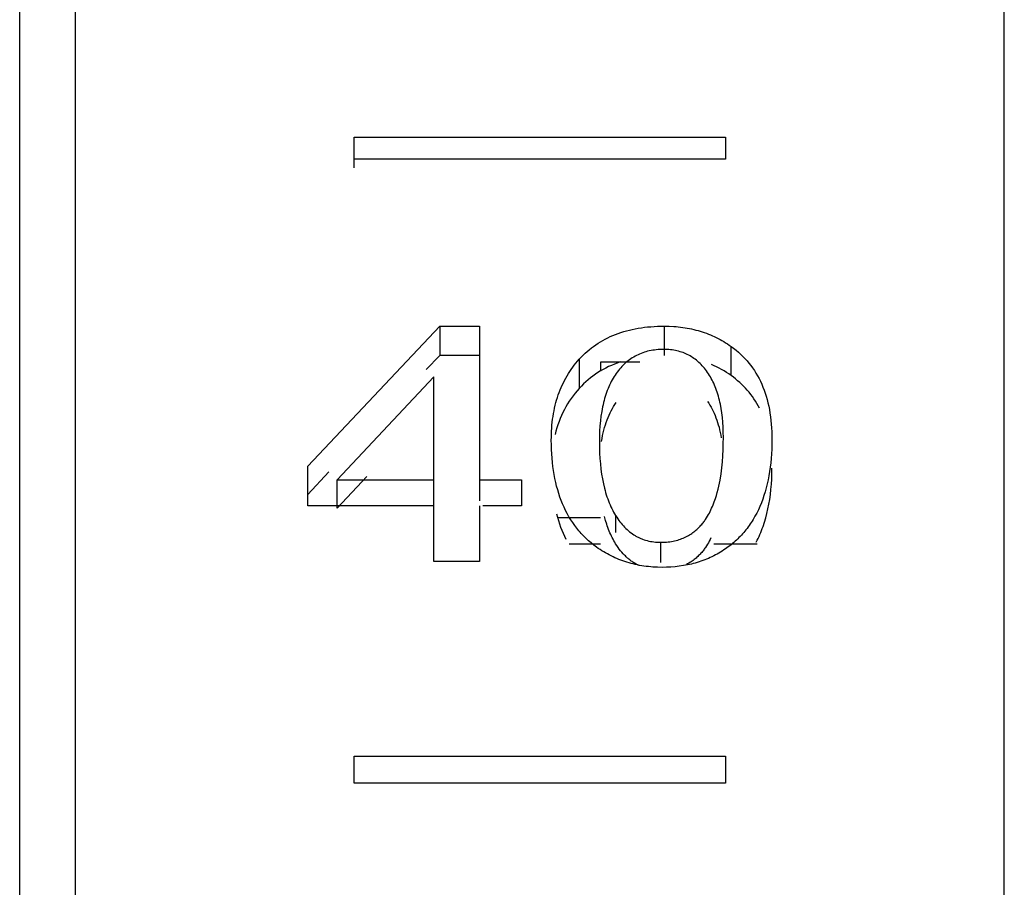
# Model space of a CAD drawing. Header units: millimetres. Extents: x -2637 to -1637, y 678 to 1678.
# Tile 240 of 256: x -2124.02 to -2118.72, y 1451.81 to 1456.48. Entities that reach past the tile are written whole.
import ezdxf

# ---------------------------------------------------------------- set-up
doc = ezdxf.new("R2010")
doc.units = ezdxf.units.MM
doc.layers.add('Make2D$B.SHOW mini', color=7, linetype='Continuous', true_color=0x000000)

msp = doc.modelspace()

# ---------------------------------------------------------------- linework, layer by layer
at = {"layer": 'Make2D$B.SHOW mini', "color": 18, "lineweight": -3, "true_color": 0x000000}
for points in [[(-2124.0173, 1410.5463), (-2124.0173, 1461.1519)], [(-2123.7173, 1401.1564), (-2123.7173, 1461.0548)], [(-2118.7173, 1431.156), (-2118.7173, 1461.0548)], [(-2122.2173, 1455.7338), (-2122.2173, 1455.8519)], [(-2122.2173, 1455.8519), (-2120.2173, 1455.8519)], [(-2120.2173, 1455.8519), (-2120.2173, 1455.7338)], [(-2122.2173, 1455.6872), (-2122.2173, 1455.7579)], [(-2120.2173, 1455.7338), (-2122.2173, 1455.7338)], [(-2122.4664, 1454.0813), (-2121.7555, 1454.8345)], [(-2121.7555, 1454.8345), (-2121.7555, 1454.6766)], [(-2121.7555, 1454.8345), (-2121.5429, 1454.8345)], [(-2121.5429, 1454.8345), (-2121.5429, 1454.0071)], [(-2121.0053, 1454.6562), (-2120.995, 1454.6672), (-2120.9845, 1454.6779), (-2120.9737, 1454.6882), (-2120.9626, 1454.6981), (-2120.9513, 1454.7077), (-2120.9398, 1454.717), (-2120.928, 1454.7258), (-2120.9159, 1454.7344), (-2120.9036, 1454.7426), (-2120.891, 1454.7504), (-2120.8781, 1454.7579), (-2120.865, 1454.765), (-2120.8517, 1454.7718), (-2120.838, 1454.7783), (-2120.8242, 1454.7844), (-2120.81, 1454.7901), (-2120.7956, 1454.7955), (-2120.7809, 1454.8005), (-2120.766, 1454.8052), (-2120.7508, 1454.8095), (-2120.7353, 1454.8135), (-2120.7196, 1454.8172), (-2120.7036, 1454.8205), (-2120.6873, 1454.8234), (-2120.6708, 1454.826), (-2120.654, 1454.8283), (-2120.637, 1454.8302), (-2120.6196, 1454.8317), (-2120.6021, 1454.8329), (-2120.5842, 1454.8338), (-2120.5661, 1454.8343), (-2120.5477, 1454.8345)], [(-2120.5477, 1454.8345), (-2120.522, 1454.8341), (-2120.4968, 1454.8328), (-2120.4843, 1454.8319), (-2120.472, 1454.8307), (-2120.4597, 1454.8293), (-2120.4476, 1454.8277), (-2120.4356, 1454.8259), (-2120.4237, 1454.8239), (-2120.4119, 1454.8217), (-2120.4002, 1454.8193), (-2120.3886, 1454.8166), (-2120.3771, 1454.8137), (-2120.3657, 1454.8107), (-2120.3544, 1454.8074), (-2120.3433, 1454.8039), (-2120.3322, 1454.8001), (-2120.3212, 1454.7962), (-2120.3104, 1454.7921), (-2120.2996, 1454.7877), (-2120.2889, 1454.7831), (-2120.2784, 1454.7783), (-2120.2679, 1454.7733), (-2120.2576, 1454.7681), (-2120.2473, 1454.7626), (-2120.2372, 1454.757), (-2120.2271, 1454.7511), (-2120.2172, 1454.745), (-2120.2073, 1454.7387), (-2120.1976, 1454.7322), (-2120.1879, 1454.7255)], [(-2120.5477, 1454.8345), (-2120.5477, 1454.6766)], [(-2120.5504, 1454.7092), (-2120.5606, 1454.7091), (-2120.5707, 1454.7087), (-2120.5806, 1454.7081), (-2120.5904, 1454.7072), (-2120.6, 1454.7061), (-2120.6095, 1454.7047), (-2120.6189, 1454.703), (-2120.6281, 1454.7011), (-2120.6371, 1454.699), (-2120.6461, 1454.6966), (-2120.6548, 1454.6939), (-2120.6635, 1454.691), (-2120.672, 1454.6878), (-2120.6803, 1454.6844), (-2120.6885, 1454.6807), (-2120.6966, 1454.6768), (-2120.7045, 1454.6726), (-2120.7123, 1454.6682), (-2120.72, 1454.6635), (-2120.7275, 1454.6586), (-2120.7348, 1454.6534), (-2120.742, 1454.6479), (-2120.7491, 1454.6422), (-2120.756, 1454.6362), (-2120.7628, 1454.63), (-2120.7695, 1454.6236), (-2120.7759, 1454.6168), (-2120.7823, 1454.6099), (-2120.7885, 1454.6026), (-2120.7946, 1454.5951), (-2120.8005, 1454.5874), (-2120.8063, 1454.5794)], [(-2120.3148, 1454.5855), (-2120.3202, 1454.5931), (-2120.3257, 1454.6005), (-2120.3313, 1454.6076), (-2120.3371, 1454.6145), (-2120.343, 1454.6211), (-2120.349, 1454.6275), (-2120.3552, 1454.6336), (-2120.3615, 1454.6396), (-2120.3679, 1454.6452), (-2120.3744, 1454.6507), (-2120.3811, 1454.6559), (-2120.3879, 1454.6608), (-2120.3948, 1454.6655), (-2120.4018, 1454.67), (-2120.409, 1454.6742), (-2120.4163, 1454.6782), (-2120.4237, 1454.682), (-2120.4313, 1454.6855), (-2120.439, 1454.6888), (-2120.4468, 1454.6918), (-2120.4547, 1454.6946), (-2120.4628, 1454.6971), (-2120.471, 1454.6994), (-2120.4793, 1454.7015), (-2120.4877, 1454.7033), (-2120.4963, 1454.7049), (-2120.505, 1454.7062), (-2120.5138, 1454.7073), (-2120.5228, 1454.7081), (-2120.5318, 1454.7088), (-2120.541, 1454.7091), (-2120.5504, 1454.7092)], [(-2120.1879, 1454.7255), (-2120.1744, 1454.7155), (-2120.1613, 1454.7051), (-2120.1486, 1454.6944), (-2120.1364, 1454.6834), (-2120.1246, 1454.6719), (-2120.1132, 1454.6602), (-2120.1022, 1454.648), (-2120.0917, 1454.6355), (-2120.0816, 1454.6226), (-2120.0719, 1454.6094), (-2120.0627, 1454.5958), (-2120.0539, 1454.5818), (-2120.0455, 1454.5675), (-2120.0376, 1454.5528), (-2120.0301, 1454.5377), (-2120.023, 1454.5222), (-2120.0164, 1454.5064), (-2120.0101, 1454.4902), (-2120.0043, 1454.4736), (-2119.999, 1454.4567), (-2119.9941, 1454.4393), (-2119.9895, 1454.4216), (-2119.9855, 1454.4035), (-2119.9818, 1454.385), (-2119.9786, 1454.3662), (-2119.9758, 1454.347), (-2119.9735, 1454.3273), (-2119.9715, 1454.3073), (-2119.97, 1454.287), (-2119.969, 1454.2662), (-2119.9683, 1454.245), (-2119.9681, 1454.2235)], [(-2120.1879, 1454.5683), (-2120.1879, 1454.7255)], [(-2121.7555, 1454.6766), (-2121.8287, 1454.6013)], [(-2121.5429, 1454.6766), (-2121.7555, 1454.6766)], [(-2121.1557, 1454.2199), (-2121.1555, 1454.2367), (-2121.1551, 1454.2534), (-2121.1543, 1454.2698), (-2121.1533, 1454.286), (-2121.152, 1454.3021), (-2121.1504, 1454.3179), (-2121.1485, 1454.3335), (-2121.1463, 1454.3488), (-2121.1438, 1454.364), (-2121.141, 1454.379), (-2121.1379, 1454.3938), (-2121.1345, 1454.4083), (-2121.1308, 1454.4226), (-2121.1269, 1454.4368), (-2121.1226, 1454.4507), (-2121.1181, 1454.4644), (-2121.1132, 1454.478), (-2121.1081, 1454.4913), (-2121.1026, 1454.5044), (-2121.0969, 1454.5173), (-2121.0909, 1454.53), (-2121.0846, 1454.5425), (-2121.078, 1454.5547), (-2121.0711, 1454.5668), (-2121.0639, 1454.5787), (-2121.0564, 1454.5904), (-2121.0486, 1454.6019), (-2121.0405, 1454.6131), (-2121.0321, 1454.6242), (-2121.0235, 1454.6351), (-2121.0145, 1454.6457), (-2121.0053, 1454.6562)], [(-2121.0053, 1454.6562), (-2121.0053, 1454.4995)], [(-2120.7843, 1454.6418), (-2120.8005, 1454.6361), (-2120.8164, 1454.63), (-2120.832, 1454.6235), (-2120.8472, 1454.6165), (-2120.8622, 1454.6091), (-2120.8768, 1454.6013), (-2120.891, 1454.5931), (-2120.905, 1454.5844), (-2120.9186, 1454.5753), (-2120.932, 1454.5658), (-2120.945, 1454.5558), (-2120.9577, 1454.5454), (-2120.97, 1454.5346), (-2120.9821, 1454.5233), (-2120.9938, 1454.5116), (-2121.0053, 1454.4995)], [(-2120.679, 1454.6412), (-2120.8916, 1454.6412)], [(-2120.8916, 1454.6412), (-2120.8916, 1454.5928)], [(-2120.2295, 1454.2351), (-2120.2298, 1454.2632), (-2120.2308, 1454.2905), (-2120.2325, 1454.3169), (-2120.2348, 1454.3425), (-2120.2378, 1454.3672), (-2120.2414, 1454.3912), (-2120.2458, 1454.4143), (-2120.2482, 1454.4255), (-2120.2508, 1454.4365), (-2120.2535, 1454.4474), (-2120.2564, 1454.458), (-2120.2595, 1454.4684), (-2120.2628, 1454.4786), (-2120.2662, 1454.4886), (-2120.2698, 1454.4985), (-2120.2735, 1454.5081), (-2120.2774, 1454.5175), (-2120.2815, 1454.5267), (-2120.2858, 1454.5357), (-2120.2902, 1454.5445), (-2120.2948, 1454.5531), (-2120.2995, 1454.5615), (-2120.3044, 1454.5697), (-2120.3095, 1454.5777), (-2120.3148, 1454.5855)], [(-2120.1879, 1454.5683), (-2120.2005, 1454.577), (-2120.2132, 1454.5852), (-2120.226, 1454.5932), (-2120.2391, 1454.6007), (-2120.2523, 1454.6079), (-2120.2657, 1454.6147), (-2120.2792, 1454.6212), (-2120.2929, 1454.6273)], [(-2121.788, 1454.5619), (-2122.308, 1454.0071)], [(-2121.788, 1454.0071), (-2121.788, 1454.5619)], [(-2120.8063, 1454.5794), (-2120.8119, 1454.5712), (-2120.8174, 1454.5628), (-2120.8226, 1454.5541), (-2120.8277, 1454.5453), (-2120.8326, 1454.5362), (-2120.8373, 1454.527), (-2120.8418, 1454.5175), (-2120.8462, 1454.5079), (-2120.8503, 1454.498), (-2120.8543, 1454.4879), (-2120.8581, 1454.4776), (-2120.8618, 1454.4671), (-2120.8652, 1454.4564), (-2120.8685, 1454.4454), (-2120.8716, 1454.4343), (-2120.8745, 1454.4229), (-2120.8772, 1454.4114), (-2120.8798, 1454.3996), (-2120.8844, 1454.3754), (-2120.8883, 1454.3503), (-2120.8914, 1454.3244), (-2120.8939, 1454.2976), (-2120.8956, 1454.2699), (-2120.8967, 1454.2413), (-2120.897, 1454.2118)], [(-2120.0353, 1454.3923), (-2120.0423, 1454.4055), (-2120.0496, 1454.4184), (-2120.0572, 1454.431), (-2120.0652, 1454.4433), (-2120.0735, 1454.4553), (-2120.0822, 1454.467), (-2120.0912, 1454.4784), (-2120.1006, 1454.4896), (-2120.1103, 1454.5004), (-2120.1204, 1454.511), (-2120.1308, 1454.5212), (-2120.1415, 1454.5312), (-2120.1526, 1454.5409), (-2120.164, 1454.5503), (-2120.1758, 1454.5595), (-2120.1879, 1454.5683)], [(-2121.0053, 1454.4995), (-2121.0169, 1454.4864), (-2121.028, 1454.4729), (-2121.0387, 1454.4592), (-2121.0489, 1454.4451), (-2121.0587, 1454.4307), (-2121.068, 1454.416), (-2121.0768, 1454.4009), (-2121.0851, 1454.3855), (-2121.093, 1454.3698), (-2121.1004, 1454.3538), (-2121.1074, 1454.3375), (-2121.1138, 1454.3208), (-2121.1198, 1454.3038), (-2121.1254, 1454.2865), (-2121.1305, 1454.2689), (-2121.1351, 1454.2509)], [(-2120.3148, 1454.4293), (-2120.3081, 1454.4195), (-2120.3018, 1454.4093), (-2120.2957, 1454.3988), (-2120.2899, 1454.388), (-2120.2843, 1454.3769), (-2120.2791, 1454.3654), (-2120.274, 1454.3537), (-2120.2693, 1454.3416), (-2120.2648, 1454.3292), (-2120.2606, 1454.3164), (-2120.2567, 1454.3034), (-2120.253, 1454.29), (-2120.2496, 1454.2763), (-2120.2464, 1454.2622), (-2120.2435, 1454.2479), (-2120.2409, 1454.2332)], [(-2120.8855, 1454.2142), (-2120.8827, 1454.2299), (-2120.8797, 1454.2452), (-2120.8764, 1454.2601), (-2120.8728, 1454.2747), (-2120.8688, 1454.289), (-2120.8646, 1454.3029), (-2120.8601, 1454.3165), (-2120.8553, 1454.3297), (-2120.8503, 1454.3426), (-2120.8449, 1454.3551), (-2120.8392, 1454.3673), (-2120.8332, 1454.3792), (-2120.8269, 1454.3907), (-2120.8203, 1454.4019), (-2120.8135, 1454.4127), (-2120.8063, 1454.4232)], [(-2120.912, 1453.6446), (-2120.927, 1453.6558), (-2120.9415, 1453.6675), (-2120.9486, 1453.6734), (-2120.9556, 1453.6795), (-2120.9624, 1453.6858), (-2120.9691, 1453.6921), (-2120.9757, 1453.6985), (-2120.9822, 1453.7051), (-2120.9886, 1453.7117), (-2120.9948, 1453.7185), (-2121.0009, 1453.7254), (-2121.0069, 1453.7324), (-2121.0128, 1453.7395), (-2121.0186, 1453.7467), (-2121.0298, 1453.7614), (-2121.0405, 1453.7766), (-2121.0507, 1453.7923), (-2121.0605, 1453.8083), (-2121.0698, 1453.8249), (-2121.0786, 1453.8418), (-2121.0869, 1453.8592), (-2121.0947, 1453.877), (-2121.1021, 1453.8952), (-2121.109, 1453.9139), (-2121.1154, 1453.933), (-2121.1214, 1453.9526), (-2121.1269, 1453.9725), (-2121.1319, 1453.9929), (-2121.1364, 1454.0137), (-2121.1404, 1454.035), (-2121.144, 1454.0566), (-2121.1471, 1454.0787), (-2121.1497, 1454.1012), (-2121.1518, 1454.1241), (-2121.1535, 1454.1474), (-2121.1547, 1454.1712), (-2121.1554, 1454.1953), (-2121.1557, 1454.2199)], [(-2120.5653, 1453.6707), (-2120.5554, 1453.6708), (-2120.5457, 1453.6712), (-2120.5363, 1453.6718), (-2120.527, 1453.6727), (-2120.5179, 1453.6738), (-2120.509, 1453.6751), (-2120.5004, 1453.6766), (-2120.4919, 1453.6784), (-2120.4836, 1453.6804), (-2120.4755, 1453.6826), (-2120.4676, 1453.685), (-2120.4599, 1453.6875), (-2120.4524, 1453.6903), (-2120.4451, 1453.6933), (-2120.438, 1453.6964), (-2120.4311, 1453.6997), (-2120.4244, 1453.7032), (-2120.4179, 1453.7069), (-2120.4115, 1453.7106), (-2120.4054, 1453.7146), (-2120.3995, 1453.7186), (-2120.3937, 1453.7227), (-2120.3881, 1453.727), (-2120.3827, 1453.7313), (-2120.3775, 1453.7357), (-2120.3725, 1453.7401), (-2120.3677, 1453.7446), (-2120.363, 1453.7491), (-2120.3585, 1453.7536), (-2120.3542, 1453.7582), (-2120.3501, 1453.7627), (-2120.3461, 1453.7672), (-2120.3423, 1453.7717), (-2120.3387, 1453.7762), (-2120.3352, 1453.7806), (-2120.3319, 1453.7851), (-2120.3287, 1453.7895), (-2120.3256, 1453.7938), (-2120.3199, 1453.8025), (-2120.3145, 1453.8112), (-2120.3096, 1453.8198), (-2120.305, 1453.8284), (-2120.3006, 1453.8371), (-2120.2965, 1453.8457), (-2120.2925, 1453.8543), (-2120.2887, 1453.863), (-2120.2851, 1453.8716), (-2120.2784, 1453.8888), (-2120.2724, 1453.906), (-2120.267, 1453.9229), (-2120.2623, 1453.9397), (-2120.258, 1453.9563), (-2120.2541, 1453.9729), (-2120.2507, 1453.9895), (-2120.2475, 1454.0059), (-2120.2422, 1454.0388), (-2120.238, 1454.0716), (-2120.2347, 1454.1043), (-2120.2323, 1454.1369), (-2120.2307, 1454.1696), (-2120.2298, 1454.2023), (-2120.2295, 1454.2351)], [(-2119.9681, 1454.2235), (-2119.9684, 1454.1975), (-2119.9691, 1454.172), (-2119.9704, 1454.147), (-2119.9722, 1454.1224), (-2119.9745, 1454.0983), (-2119.9772, 1454.0746), (-2119.9805, 1454.0515), (-2119.9843, 1454.0288), (-2119.9886, 1454.0065), (-2119.9934, 1453.9848), (-2119.9988, 1453.9635), (-2120.0046, 1453.9427), (-2120.0109, 1453.9224), (-2120.0177, 1453.9025), (-2120.0251, 1453.8832), (-2120.0329, 1453.8643), (-2120.0412, 1453.8459), (-2120.0501, 1453.828), (-2120.0594, 1453.8106), (-2120.0693, 1453.7937), (-2120.0744, 1453.7854), (-2120.0796, 1453.7773), (-2120.085, 1453.7693), (-2120.0904, 1453.7614), (-2120.0961, 1453.7536), (-2120.1018, 1453.7459), (-2120.1077, 1453.7384), (-2120.1136, 1453.731), (-2120.1198, 1453.7237), (-2120.126, 1453.7166), (-2120.1324, 1453.7095), (-2120.1388, 1453.7026), (-2120.1455, 1453.6958), (-2120.1522, 1453.6892), (-2120.159, 1453.6827), (-2120.166, 1453.6763), (-2120.1731, 1453.67), (-2120.1804, 1453.6638), (-2120.1877, 1453.6578), (-2120.1952, 1453.6519), (-2120.2028, 1453.6462), (-2120.2106, 1453.6405), (-2120.2184, 1453.635), (-2120.2264, 1453.6296)], [(-2120.897, 1454.2118), (-2120.8967, 1454.1808), (-2120.8957, 1454.1506), (-2120.894, 1454.1212), (-2120.8917, 1454.0926), (-2120.8886, 1454.0648), (-2120.8849, 1454.0379), (-2120.8805, 1454.0117), (-2120.8754, 1453.9864), (-2120.8696, 1453.962), (-2120.8665, 1453.9501), (-2120.8631, 1453.9383), (-2120.8596, 1453.9268), (-2120.8559, 1453.9156), (-2120.8521, 1453.9045), (-2120.848, 1453.8936), (-2120.8438, 1453.883), (-2120.8394, 1453.8725), (-2120.8349, 1453.8623), (-2120.8301, 1453.8523), (-2120.8252, 1453.8425), (-2120.8201, 1453.8329), (-2120.8148, 1453.8235), (-2120.8093, 1453.8144)], [(-2122.4664, 1453.8676), (-2122.4664, 1454.0813)], [(-2120.0528, 1453.6717), (-2120.0476, 1453.6817), (-2120.0426, 1453.6919), (-2120.0377, 1453.7022), (-2120.033, 1453.7127), (-2120.0284, 1453.7234), (-2120.0241, 1453.7342), (-2120.0199, 1453.7451), (-2120.0158, 1453.7563), (-2120.0082, 1453.779), (-2120.0012, 1453.8024), (-2119.995, 1453.8263), (-2119.9893, 1453.8509), (-2119.9844, 1453.8761), (-2119.98, 1453.902), (-2119.9764, 1453.9284), (-2119.9734, 1453.9554), (-2119.9711, 1453.9831), (-2119.9694, 1454.0114), (-2119.9684, 1454.0402), (-2119.9681, 1454.0697)], [(-2122.3536, 1454.0497), (-2122.4664, 1453.9285)], [(-2122.308, 1453.8547), (-2122.1493, 1454.025)], [(-2122.308, 1454.0071), (-2121.788, 1454.0071)], [(-2122.308, 1453.8547), (-2122.308, 1454.0071)], [(-2121.788, 1453.8547), (-2121.788, 1454.0071)], [(-2121.5429, 1454.0071), (-2121.5429, 1453.8933)], [(-2121.5429, 1454.0071), (-2121.3168, 1454.0071)], [(-2121.3168, 1454.0071), (-2121.3168, 1453.8676)], [(-2121.788, 1453.8676), (-2122.4664, 1453.8676)], [(-2121.788, 1453.5667), (-2121.788, 1453.8676)], [(-2121.5429, 1453.8676), (-2121.5429, 1453.5667)], [(-2121.3168, 1453.8676), (-2121.5236, 1453.8676)], [(-2121.1278, 1453.8242), (-2121.1229, 1453.8058), (-2121.1176, 1453.7879), (-2121.1118, 1453.7702), (-2121.1057, 1453.753), (-2121.0991, 1453.7361), (-2121.0922, 1453.7195), (-2121.0848, 1453.7034), (-2121.077, 1453.6876)], [(-2120.8916, 1453.8032), (-2121.1177, 1453.8032)], [(-2120.8093, 1453.6633), (-2120.8141, 1453.6712), (-2120.8187, 1453.6793), (-2120.8232, 1453.6875), (-2120.8276, 1453.6959), (-2120.8318, 1453.7044), (-2120.8359, 1453.7131), (-2120.8398, 1453.722), (-2120.8437, 1453.731), (-2120.8473, 1453.7402), (-2120.8509, 1453.7496), (-2120.8543, 1453.7591), (-2120.8576, 1453.7687), (-2120.8637, 1453.7885), (-2120.8694, 1453.809)], [(-2120.8093, 1453.8144), (-2120.8038, 1453.8056), (-2120.7981, 1453.797), (-2120.7923, 1453.7888), (-2120.7863, 1453.7808), (-2120.7802, 1453.7731), (-2120.774, 1453.7657), (-2120.7676, 1453.7586), (-2120.7612, 1453.7517), (-2120.7545, 1453.7451), (-2120.7478, 1453.7388), (-2120.7409, 1453.7327), (-2120.7339, 1453.727), (-2120.7267, 1453.7215), (-2120.7194, 1453.7163), (-2120.712, 1453.7114), (-2120.7044, 1453.7068), (-2120.7006, 1453.7045), (-2120.6968, 1453.7024), (-2120.6929, 1453.7003), (-2120.6889, 1453.6983), (-2120.685, 1453.6964), (-2120.681, 1453.6945), (-2120.6769, 1453.6927), (-2120.6729, 1453.691), (-2120.6688, 1453.6893), (-2120.6646, 1453.6877), (-2120.6563, 1453.6848), (-2120.6478, 1453.6821), (-2120.6392, 1453.6797), (-2120.6304, 1453.6776), (-2120.6215, 1453.6757), (-2120.6125, 1453.6742), (-2120.6033, 1453.6729), (-2120.594, 1453.6719), (-2120.5845, 1453.6712), (-2120.575, 1453.6708), (-2120.5653, 1453.6707)], [(-2120.8093, 1453.8144), (-2120.8093, 1453.7239)], [(-2120.2964, 1453.6946), (-2120.3007, 1453.6857), (-2120.3051, 1453.6772), (-2120.3097, 1453.6686), (-2120.3146, 1453.66), (-2120.32, 1453.6514), (-2120.3257, 1453.6428), (-2120.3288, 1453.6384), (-2120.332, 1453.6341), (-2120.3353, 1453.6297), (-2120.3388, 1453.6253), (-2120.3424, 1453.6208), (-2120.3462, 1453.6164), (-2120.3501, 1453.612), (-2120.3541, 1453.6076), (-2120.3583, 1453.6032), (-2120.3627, 1453.5988), (-2120.3672, 1453.5944), (-2120.3719, 1453.5901), (-2120.3768, 1453.5858), (-2120.3818, 1453.5815), (-2120.387, 1453.5773), (-2120.3924, 1453.5732), (-2120.398, 1453.5692), (-2120.4037, 1453.5652), (-2120.4097, 1453.5614), (-2120.4158, 1453.5577), (-2120.4221, 1453.5541), (-2120.4286, 1453.5507)], [(-2121.0587, 1453.6621), (-2120.8916, 1453.6621)], [(-2120.5585, 1453.5359), (-2120.5837, 1453.5363), (-2120.5961, 1453.5369), (-2120.6085, 1453.5376), (-2120.6207, 1453.5386), (-2120.6328, 1453.5398), (-2120.6448, 1453.5411), (-2120.6568, 1453.5427), (-2120.6686, 1453.5446), (-2120.6803, 1453.5466), (-2120.6919, 1453.5488), (-2120.7034, 1453.5513), (-2120.7148, 1453.5539), (-2120.7261, 1453.5568), (-2120.7373, 1453.5599), (-2120.7484, 1453.5632), (-2120.7594, 1453.5667), (-2120.7703, 1453.5704), (-2120.7811, 1453.5743), (-2120.7918, 1453.5785), (-2120.8024, 1453.5828), (-2120.8129, 1453.5874), (-2120.8232, 1453.5922), (-2120.8335, 1453.5972), (-2120.8437, 1453.6024), (-2120.8538, 1453.6078), (-2120.8637, 1453.6134), (-2120.8736, 1453.6192), (-2120.8834, 1453.6253), (-2120.893, 1453.6315), (-2120.9026, 1453.638), (-2120.912, 1453.6446)], [(-2120.6859, 1453.5465), (-2120.6904, 1453.5488), (-2120.6949, 1453.5511), (-2120.6994, 1453.5535), (-2120.7038, 1453.556), (-2120.7081, 1453.5586), (-2120.7124, 1453.5613), (-2120.7167, 1453.5641), (-2120.721, 1453.567), (-2120.7252, 1453.5699), (-2120.7293, 1453.573), (-2120.7334, 1453.5761), (-2120.7375, 1453.5794), (-2120.7415, 1453.5827), (-2120.7454, 1453.5861), (-2120.7494, 1453.5897), (-2120.7532, 1453.5933), (-2120.7571, 1453.597), (-2120.7609, 1453.6007), (-2120.7646, 1453.6046), (-2120.7683, 1453.6086), (-2120.7756, 1453.6168), (-2120.7827, 1453.6254), (-2120.7896, 1453.6343), (-2120.7964, 1453.6436), (-2120.8029, 1453.6533), (-2120.8093, 1453.6633)], [(-2120.5653, 1453.5616), (-2120.5653, 1453.6707)], [(-2120.2809, 1453.6621), (-2120.048, 1453.6621)], [(-2120.2264, 1453.6296), (-2120.2354, 1453.6238), (-2120.2444, 1453.6182), (-2120.2536, 1453.6128), (-2120.2628, 1453.6076), (-2120.2722, 1453.6025), (-2120.2816, 1453.5976), (-2120.2911, 1453.593), (-2120.3007, 1453.5885), (-2120.3104, 1453.5842), (-2120.3202, 1453.58), (-2120.3301, 1453.5761), (-2120.3401, 1453.5724), (-2120.3502, 1453.5688), (-2120.3603, 1453.5654), (-2120.3706, 1453.5622), (-2120.3809, 1453.5592), (-2120.3913, 1453.5564), (-2120.4019, 1453.5537), (-2120.4125, 1453.5513), (-2120.4232, 1453.549), (-2120.434, 1453.5469), (-2120.4448, 1453.545), (-2120.4669, 1453.5417), (-2120.4892, 1453.5392), (-2120.512, 1453.5374), (-2120.5351, 1453.5363), (-2120.5585, 1453.5359)], [(-2121.5429, 1453.5667), (-2121.788, 1453.5667)], [(-2122.2173, 1452.3744), (-2122.2173, 1452.5201)], [(-2122.2173, 1452.5201), (-2120.2173, 1452.5201)], [(-2120.2173, 1452.5201), (-2120.2173, 1452.3744)], [(-2120.2173, 1452.3744), (-2122.2173, 1452.3744)]]:
    msp.add_lwpolyline(points, dxfattribs=at)

doc.saveas('drawing.dxf')
